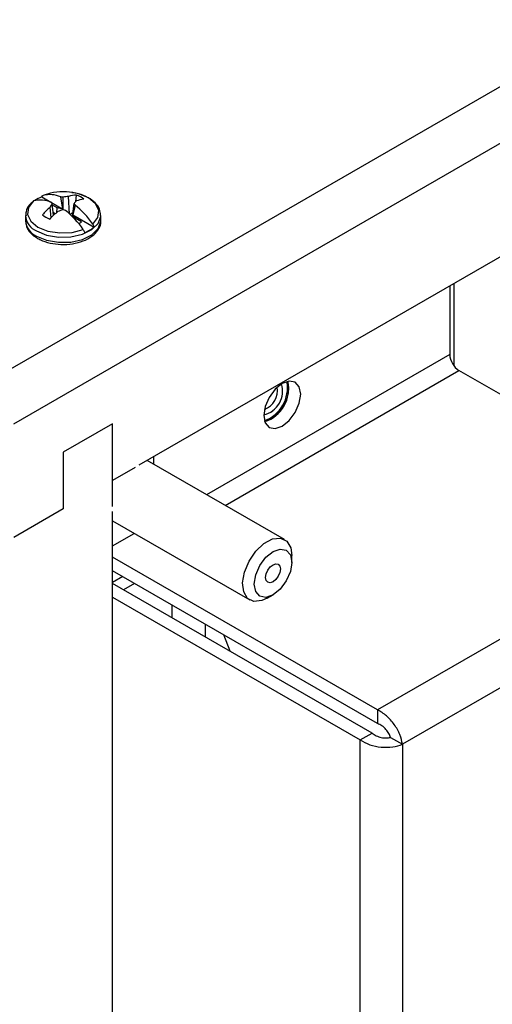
# Model space of a CAD drawing. Header units: inches. Extents: x 0.3 to 43.2, y 0.2 to 48.7.
# Tile 25 of 27: x 38 to 39.7, y 41.8 to 45.3. Entities that reach past the tile are written whole.
import ezdxf

# ---------------------------------------------------------------- set-up
doc = ezdxf.new("R2010")
doc.units = ezdxf.units.IN
doc.header["$MEASUREMENT"] = 0

msp = doc.modelspace()

# ---------------------------------------------------------------- linework, layer by layer
at = {"color": 7, "linetype": 'Continuous', "lineweight": 25}
for p, q in [((37.8157, 43.9761), (42.8928, 46.907)), ((37.8607, 44.002), (42.8478, 46.881)), ((37.9925, 43.874), (43.0695, 46.8049)), ((42.6209, 46.1376), (38.4412, 43.7247)), ((38.0926, 44.6881), (38.1247, 44.6696)), ((38.1233, 44.7014), (38.0973, 44.6936)), ((38.1685, 44.6443), (38.1607, 44.6885)), ((38.1693, 44.642), (38.1693, 44.6872)), ((38.1922, 44.6274), (38.1886, 44.6896)), ((38.2152, 44.7014), (38.2012, 44.704)), ((38.2148, 44.6722), (38.2176, 44.6946)), ((38.0627, 44.6723), (38.0576, 44.6677)), ((38.1258, 44.6137), (38.1225, 44.6514)), ((38.1274, 44.6681), (38.1685, 44.6443)), ((38.1351, 44.6226), (38.1302, 44.6646)), ((38.1477, 44.6493), (38.1309, 44.659)), ((38.1467, 44.6328), (38.1477, 44.6493)), ((38.1685, 44.6443), (38.1477, 44.6493)), ((38.2029, 44.6173), (38.2084, 44.6646)), ((38.2118, 44.6589), (38.204, 44.6238)), ((38.0343, 44.6211), (38.0343, 44.6026)), ((38.1404, 44.6274), (38.1341, 44.631)), ((38.2045, 44.631), (38.1945, 44.6252)), ((38.2126, 44.6118), (38.204, 44.6238)), ((38.204, 44.6238), (38.2799, 44.58)), ((38.2123, 44.6075), (38.2126, 44.6118)), ((38.2353, 44.5987), (38.2126, 44.6118)), ((38.3043, 44.6026), (38.3043, 44.6211)), ((39.5557, 44.3681), (39.5557, 44.1227)), ((39.5703, 44.3766), (39.5703, 44.0825)), ((40.4983, 43.5401), (39.5889, 44.0651)), ((38.9787, 44.0043), (38.9755, 44.0262)), ((38.3461, 43.874), (38.1693, 43.7719)), ((38.3461, 43.5772), (38.3461, 43.874)), ((38.3461, 43.6698), (38.3461, 43.874)), ((38.1693, 43.7719), (38.1693, 43.5678)), ((38.9635, 43.4577), (38.471, 43.7419)), ((38.495, 43.7281), (38.495, 43.7558)), ((38.427, 43.7166), (38.3461, 43.6698)), ((38.1693, 43.5678), (37.9925, 43.4657)), ((38.3461, 40.5041), (38.3461, 43.559)), ((38.3461, 43.5254), (38.8385, 43.2411)), ((40.4983, 43.5401), (39.2967, 42.8465)), ((38.3461, 43.435), (38.4244, 43.4802)), ((39.2967, 42.8465), (38.3461, 43.3952)), ((38.9894, 43.3761), (38.9894, 43.4004)), ((40.5604, 43.4013), (39.3859, 42.7232)), ((39.2967, 42.7975), (38.3461, 43.3462)), ((38.3828, 43.325), (38.3461, 43.3038)), ((39.277, 42.7634), (38.3461, 43.3008)), ((38.4253, 43.3005), (38.3859, 43.2778)), ((38.3461, 43.2518), (39.2345, 42.7389)), ((38.901, 43.2473), (38.922, 43.2595)), ((38.5603, 43.1771), (38.5603, 43.2226)), ((38.6783, 43.1545), (38.6783, 43.109)), ((38.7682, 43.0571), (38.7454, 43.1157)), ((39.2967, 42.8465), (39.2967, 42.7975)), ((39.2345, 42.7389), (39.277, 42.7634)), ((39.2345, 40.5348), (39.2345, 42.7389)), ((39.3434, 42.7477), (39.3859, 42.7232)), ((39.3859, 42.7232), (39.3859, 40.5504))]:
    msp.add_line(p, q, dxfattribs=at)
at = {"color": 8, "linetype": 'Continuous', "lineweight": 25}
for p, q in [((39.5557, 44.1227), (38.6836, 43.6192)), ((38.7501, 43.5808), (39.5889, 44.0651))]:
    msp.add_line(p, q, dxfattribs=at)
at = {"color": 8, "linetype": 'Continuous', "lineweight": 25, "flags": 128}
for points in [[(38.2752, 44.5909), (38.2933, 44.614), (38.2968, 44.6394), (38.2852, 44.6639), (38.2599, 44.6847), (38.2238, 44.6993), (38.2152, 44.7014)], [(38.0738, 44.566), (38.11, 44.551), (38.1526, 44.5437), (38.197, 44.5448), (38.2384, 44.5541), (38.2723, 44.5707), (38.2951, 44.5927), (38.3042, 44.6178), (38.3043, 44.6216)], [(38.0738, 44.5475), (38.11, 44.5326), (38.1526, 44.5253), (38.197, 44.5263), (38.2384, 44.5357), (38.2723, 44.5522), (38.2951, 44.5743), (38.3042, 44.5994), (38.3043, 44.6026)]]:
    msp.add_lwpolyline(points, dxfattribs=at)
at = {"color": 7, "linetype": 'Continuous', "lineweight": 25, "flags": 128}
for points in [[(38.0634, 44.674), (38.0452, 44.6508), (38.0418, 44.6255), (38.0534, 44.6009), (38.0787, 44.5801), (38.1148, 44.5655), (38.1572, 44.5588), (38.2011, 44.5608), (38.2413, 44.5713)], [(39.0212, 43.9798), (39.0161, 44.0062), (39.0018, 44.0228), (38.9803, 44.0269), (38.9549, 44.0181), (38.9295, 43.9977), (38.908, 43.9686), (38.8936, 43.9355), (38.8886, 43.9033), (38.8936, 43.8769), (38.908, 43.8604), (38.9295, 43.8562), (38.9549, 43.865), (38.9803, 43.8855), (39.0018, 43.9145), (39.0161, 43.9476), (39.0212, 43.9798)], [(38.901, 43.2473), (38.8818, 43.2387), (38.8534, 43.2359), (38.8308, 43.2468), (38.8167, 43.2701), (38.8127, 43.3029), (38.8193, 43.3414), (38.8358, 43.3808), (38.8602, 43.4164), (38.8895, 43.444), (38.9201, 43.4601), (38.9485, 43.4629), (38.9711, 43.452), (38.9853, 43.4287), (38.9894, 43.4004)], [(38.9842, 43.3434), (38.9696, 43.3097), (38.9478, 43.2802), (38.922, 43.2595), (38.8962, 43.2505), (38.8744, 43.2548), (38.8598, 43.2716), (38.8547, 43.2984), (38.8598, 43.3311), (38.8744, 43.3648), (38.8963, 43.3943), (38.922, 43.415), (38.9478, 43.424), (38.9696, 43.4197), (38.9842, 43.4029), (38.9894, 43.3761), (38.9842, 43.3434)], [(38.8975, 43.3348), (38.9033, 43.3481), (38.9119, 43.3597), (38.922, 43.3679), (38.9322, 43.3714), (38.9408, 43.3697), (38.9465, 43.3631), (38.9485, 43.3525), (38.9465, 43.3397), (38.9407, 43.3264), (38.9321, 43.3148), (38.922, 43.3066), (38.9118, 43.3031), (38.9032, 43.3048), (38.8975, 43.3114), (38.8955, 43.322), (38.8975, 43.3348)]]:
    msp.add_lwpolyline(points, dxfattribs=at)
at = {"color": 7, "linetype": 'Continuous', "lineweight": 25}
for centre, radius, start, end in [((38.1424, 44.5614), 0.1362, 111.4489, 123.4472), ((38.1212, 44.5943), 0.1021, 67.2392, 103.5292), ((38.1693, 44.4943), 0.2121, 77.4911, 102.5089), ((38.1328, 44.4758), 0.2145, 80.198, 82.5271), ((38.2053, 44.4793), 0.211, 94.5367, 99.823), ((38.2228, 44.578), 0.1167, 92.5341, 107.0237), ((38.1897, 44.6164), 0.0831, 49.6351, 70.3702), ((38.0872, 44.5747), 0.1021, 67.2392, 103.5292), ((38.2979, 44.4497), 0.2673, 131.0168, 139.351), ((38.3223, 44.5427), 0.2275, 147.6098, 151.465), ((37.9993, 44.5612), 0.1668, 38.2926, 40.1875), ((38.3265, 44.5717), 0.1503, 137.2592, 141.8198), ((38.029, 44.5505), 0.2126, 30.6571, 32.4539), ((38.0171, 44.414), 0.3129, 34.4166, 51.5051), ((38.255, 44.5605), 0.1197, 95.5333, 108.9728), ((38.1489, 44.6871), 0.0831, 229.6351, 250.3702), ((38.3591, 44.3783), 0.3315, 129.1186, 135.928), ((38.2483, 44.3764), 0.2771, 106.5713, 110.7863), ((38.0914, 44.3801), 0.2733, 71.5475, 73.4429), ((37.9831, 44.3944), 0.3129, 34.4166, 51.5051), ((38.1937, 44.6476), 0.0642, 299.9231, 310.4143), ((38.2005, 44.6783), 0.1264, 291.0754, 308.9192), ((39.6278, 44.1259), 0.0722, 182.6055, 237.3945), ((38.8679, 43.9918), 0.0886, 283.5134, 16.492), ((38.8678, 43.9919), 0.0887, 283.5873, 16.4181), ((38.8474, 44.0036), 0.1265, 290.0901, 9.9153), ((38.8535, 44.0001), 0.1247, 287.9067, 12.0987), ((38.8653, 43.9933), 0.0725, 290.8441, 9.1613), ((38.8466, 44.0056), 0.1321, 290.027, 359.4698)]:
    msp.add_arc(centre, radius, start, end, dxfattribs=at)
at = {"color": 8, "linetype": 'Continuous', "lineweight": 25}
for centre, radius, start, end in [((38.0992, 44.6259), 0.0651, 184.7764, 247.0887), ((38.099, 44.6073), 0.0649, 184.1687, 247.1514)]:
    msp.add_arc(centre, radius, start, end, dxfattribs=at)
at = {"color": 7, "linetype": 'Continuous', "lineweight": 25}
for points, knots in [([(38.0926, 44.6881), (38.0927, 44.6882), (38.0928, 44.689), (38.0936, 44.691), (38.0952, 44.6928), (38.0968, 44.6934), (38.0973, 44.6936)], [0, 0, 0, 0, 0.009218, 0.295375, 0.779161, 1, 1, 1, 1]), ([(38.3034, 44.6218), (38.3028, 44.6294), (38.3014, 44.6457), (38.285, 44.6678), (38.2596, 44.6865), (38.2303, 44.6991), (38.2088, 44.7021), (38.2006, 44.7032)], [0, 0, 0, 0, 0.182853, 0.395736, 0.618935, 0.854537, 1, 1, 1, 1]), ([(38.0576, 44.6677), (38.0541, 44.6648), (38.0431, 44.6557), (38.0348, 44.6387), (38.0357, 44.6252), (38.036, 44.6203)], [0, 0, 0, 0, 0.231803, 0.722384, 1, 1, 1, 1]), ([(38.036, 44.6019), (38.0357, 44.5975), (38.0348, 44.5842), (38.0469, 44.5637), (38.0631, 44.5482), (38.0748, 44.5411), (38.0774, 44.5395)], [0, 0, 0, 0, 0.176787, 0.532162, 0.893826, 1, 1, 1, 1]), ([(38.1713, 44.5174), (38.1717, 44.5174), (38.1856, 44.5163), (38.2137, 44.5211), (38.2507, 44.5323), (38.28, 44.5507), (38.2978, 44.5733), (38.3057, 44.5921), (38.3037, 44.6019), (38.3034, 44.6034)], [0, 0, 0, 0, 0.006132, 0.206358, 0.407954, 0.612513, 0.796036, 0.969777, 1, 1, 1, 1]), ([(38.2752, 44.5909), (38.2762, 44.5893), (38.2782, 44.5861), (38.2794, 44.5823), (38.2798, 44.5803), (38.2799, 44.58)], [0, 0, 0, 0, 0.442102, 0.928866, 1, 1, 1, 1]), ([(38.0774, 44.5395), (38.0831, 44.5366), (38.0992, 44.5282), (38.131, 44.5191), (38.158, 44.518), (38.1713, 44.5174)], [0, 0, 0, 0, 0.2130459, 0.6130011, 1, 1, 1, 1]), ([(38.2413, 44.5713), (38.2422, 44.5697), (38.2442, 44.5665), (38.2455, 44.5627), (38.2459, 44.5607), (38.2459, 44.5604)], [0, 0, 0, 0, 0.442102, 0.928866, 1, 1, 1, 1])]:
    msp.add_open_spline(points, degree=3, knots=knots, dxfattribs=at)
for points in [[(39.3859, 42.7232), (39.3836, 42.7347), (39.3791, 42.7576), (39.3582, 42.7946), (39.3298, 42.8273), (39.3077, 42.8401), (39.2967, 42.8465)], [(39.3434, 42.7477), (39.3418, 42.7524), (39.3386, 42.7617), (39.3275, 42.7769), (39.3131, 42.7902), (39.3021, 42.795), (39.2967, 42.7975)], [(39.2345, 42.7389), (39.2456, 42.7325), (39.2677, 42.7198), (39.3102, 42.7115), (39.3527, 42.712), (39.3748, 42.7195), (39.3859, 42.7232)], [(39.277, 42.7634), (39.2818, 42.7599), (39.2915, 42.7528), (39.3102, 42.747), (39.3289, 42.745), (39.3386, 42.7468), (39.3434, 42.7477)]]:
    msp.add_open_spline(points, degree=3, dxfattribs=at)

doc.saveas('drawing.dxf')
